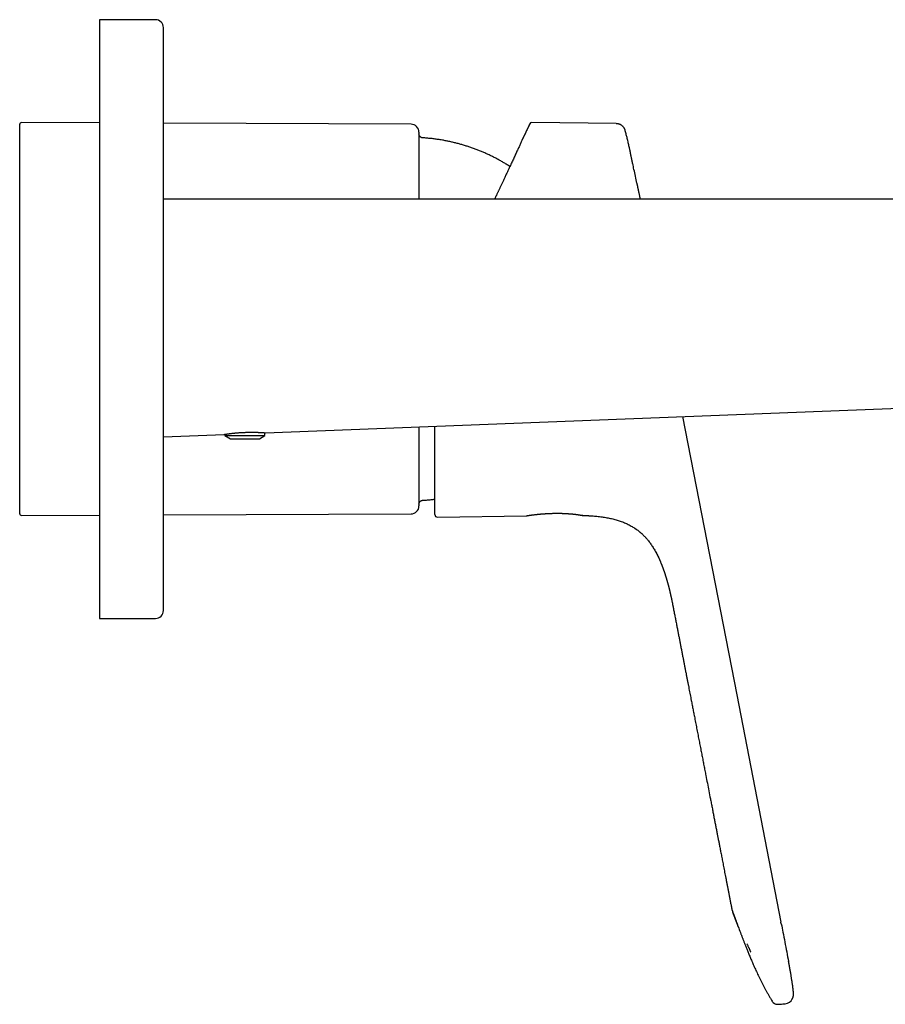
# Model space of a CAD drawing. Header units: millimetres. Extents: x 8 to 818, y 12 to 469.
# Tile 41 of 42: x 601 to 709, y 345 to 469. Entities that reach past the tile are written whole.
import ezdxf

# ---------------------------------------------------------------- set-up
doc = ezdxf.new("R2010")
doc.units = ezdxf.units.MM

msp = doc.modelspace()

# ---------------------------------------------------------------- linework, layer by layer
at = {"color": 7, "linetype": 'Continuous', "lineweight": 30}
for p, q in [((618.07, 468.64), (611.07, 468.64)), ((611.07, 468.64), (611.07, 462.53)), ((611.07, 462.53), (611.07, 393.64)), ((601.07, 406.74), (601.07, 455.54)), ((611.07, 455.7), (601.27, 455.74)), ((650.08, 455.54), (619.07, 455.66)), ((664.94, 455.59), (663.97, 453.51)), ((675.77, 455.62), (665.22, 455.77)), ((651.07, 454.54), (651.07, 446.19)), ((676.91, 454.73), (676.91, 454.73)), ((619.07, 446.19), (790.31, 446.19)), ((631.87, 416.89), (783.58, 422.8)), ((684.09, 418.93), (690.87, 384.06)), ((631.77, 416.54), (631.77, 416.9)), ((631.87, 416.89), (631.87, 416.89)), ((651.07, 417.64), (651.07, 407.73)), ((653.07, 406.64), (653.07, 417.72)), ((619.07, 416.39), (626.67, 416.69)), ((626.77, 416.71), (626.77, 416.54)), ((626.77, 416.54), (627.46, 416.14)), ((626.77, 416.54), (631.58, 416.54)), ((627.46, 416.14), (631.08, 416.14)), ((631.08, 416.14), (631.77, 416.54)), ((631.58, 416.54), (631.77, 416.54)), ((601.27, 406.54), (611.07, 406.58)), ((619.07, 406.61), (650.08, 406.73)), ((653.38, 406.34), (664.53, 406.5)), ((671.57, 406.54), (671.6, 406.54)), ((682.88, 395.16), (682.88, 395.14)), ((682.88, 395.16), (682.88, 395.16)), ((611.07, 393.64), (618.07, 393.64)), ((684.81, 385.23), (684.85, 385.03)), ((685.03, 384.09), (685.06, 383.91)), ((690.87, 384.06), (696.4, 355.58)), ((690.22, 357.38), (690.26, 357.17)), ((690.26, 357.17), (690.26, 357.17)), ((690.3, 357.03), (690.3, 357.03)), ((690.3, 357.03), (690.3, 357.03)), ((696.44, 355.38), (696.4, 355.59)), ((695.29, 345.69), (695.28, 345.71)), ((695.29, 345.69), (695.29, 345.69)), ((695.3, 345.67), (695.31, 345.66))]:
    msp.add_line(p, q, dxfattribs=at)
at = {"color": 7, "linetype": 'Continuous', "lineweight": 30, "flags": 128}
for points in [[(668.76, 406.81), (668.76, 406.81), (668.75, 406.81)], [(671.61, 406.54), (671.58, 406.54), (671.56, 406.55)]]:
    msp.add_lwpolyline(points, dxfattribs=at)
at = {"color": 7, "linetype": 'Continuous', "lineweight": 30}
for centre, radius, start, end in [((618.07, 467.64), 1, 0, 90), ((601.27, 455.54), 0.2, 89.7708, 180), ((650.07, 454.54), 1, 0, 89.7708), ((665.21, 455.47), 0.3, 89.1939, 152.7019), ((650.07, 407.73), 1, 270.2292, 360), ((601.27, 406.74), 0.2, 180, 270.2292), ((653.37, 406.64), 0.3, 180, 270.8061), ((664.52, 406.8), 0.3, 274.8047, 285.4258), ((618.07, 394.64), 1, 270, 0), ((695.98, 346.1), 0.8, 213.4884, 269.5904), ((695.43, 356.63), 11.35, 274.5308, 277.6384), ((696.78, 346.57), 1.2, 277.6335, 330.5309), ((696, 349.4), 4.1, 269.5904, 274.5274)]:
    msp.add_arc(centre, radius, start, end, dxfattribs=at)
for points, knots in [([(619.07, 467.52), (619.07, 467.54), (619.07, 467.57), (619.07, 467.6), (619.07, 467.62), (619.07, 467.64), (619.07, 467.64), (619.07, 467.64)], [0, 0, 0, 0, 0.20872, 0.417187, 0.625456, 0.833582, 1, 1, 1, 1]), ([(619.07, 394.64), (619.07, 394.64), (619.07, 394.64), (619.07, 394.64), (619.07, 394.66), (619.07, 394.69), (619.07, 394.72), (619.07, 394.76), (619.07, 394.79), (619.07, 394.81), (619.07, 394.83), (619.07, 394.86), (619.07, 394.88), (619.07, 394.91), (619.07, 394.95), (619.07, 395.01), (619.07, 395.1), (619.07, 395.19), (619.07, 395.3), (619.07, 395.42), (619.07, 395.53), (619.07, 395.66), (619.07, 395.78), (619.07, 395.88), (619.07, 395.96), (619.07, 396), (619.07, 396.05), (619.07, 396.1), (619.07, 396.15), (619.07, 396.2), (619.07, 396.29), (619.07, 396.42), (619.07, 396.61), (619.07, 396.81), (619.07, 397.01), (619.07, 397.23), (619.07, 397.45), (619.07, 397.68), (619.07, 397.93), (619.07, 398.18), (619.07, 398.4), (619.07, 398.58), (619.07, 398.71), (619.07, 398.84), (619.07, 398.97), (619.07, 399.16), (619.07, 399.4), (619.07, 399.71), (619.07, 400.02), (619.07, 400.34), (619.07, 400.66), (619.07, 401), (619.07, 401.33), (619.07, 401.66), (619.07, 401.99), (619.07, 402.33), (619.07, 402.67), (619.07, 403.02), (619.07, 403.39), (619.07, 403.77), (619.07, 404.18), (619.07, 404.59), (619.07, 405), (619.07, 405.43), (619.07, 405.86), (619.07, 406.3), (619.07, 406.75), (619.07, 407.21), (619.07, 407.6), (619.07, 407.91), (619.07, 408.14), (619.07, 408.36), (619.07, 408.59), (619.07, 408.9), (619.07, 409.29), (619.07, 409.77), (619.07, 410.25), (619.07, 410.74), (619.07, 411.23), (619.07, 411.72), (619.07, 412.23), (619.07, 412.75), (619.07, 413.27), (619.07, 413.68), (619.07, 413.98), (619.07, 414.16), (619.07, 414.34), (619.07, 414.53), (619.07, 414.71), (619.07, 414.89), (619.07, 415.2), (619.07, 415.65), (619.07, 416.22), (619.07, 416.81), (619.07, 417.39), (619.07, 417.98), (619.07, 418.57), (619.07, 419.11), (619.07, 419.58), (619.07, 420), (619.07, 420.41), (619.07, 420.83), (619.07, 421.25), (619.07, 421.66), (619.07, 422.07), (619.07, 422.55), (619.07, 423.11), (619.07, 423.76), (619.07, 424.4), (619.07, 425.05), (619.07, 425.69), (619.07, 426.34), (619.07, 426.98), (619.07, 427.62), (619.07, 428.25), (619.07, 428.86), (619.07, 429.46), (619.07, 430.06), (619.07, 430.66), (619.07, 431.26), (619.07, 431.85), (619.07, 432.46), (619.07, 433.06), (619.07, 433.68), (619.07, 434.16), (619.07, 434.5), (619.07, 434.7), (619.07, 434.91), (619.07, 435.13), (619.07, 435.35), (619.07, 435.56), (619.07, 435.9), (619.07, 436.36), (619.07, 436.93), (619.07, 437.51), (619.07, 438.08), (619.07, 438.65), (619.07, 439.19), (619.07, 439.71), (619.07, 440.21), (619.07, 440.59), (619.07, 440.87), (619.07, 441.03), (619.07, 441.2), (619.07, 441.37), (619.07, 441.53), (619.07, 441.7), (619.07, 442), (619.07, 442.43), (619.07, 442.99), (619.07, 443.54), (619.07, 444.1), (619.07, 444.65), (619.07, 445.19), (619.07, 445.74), (619.07, 446.29), (619.07, 446.83), (619.07, 447.28), (619.07, 447.63), (619.07, 447.89), (619.07, 448.14), (619.07, 448.39), (619.07, 448.74), (619.07, 449.17), (619.07, 449.7), (619.07, 450.21), (619.07, 450.72), (619.07, 451.23), (619.07, 451.73), (619.07, 452.21), (619.07, 452.67), (619.07, 453.11), (619.07, 453.55), (619.07, 453.99), (619.07, 454.41), (619.07, 454.85), (619.07, 455.29), (619.07, 455.74), (619.07, 456.19), (619.07, 456.62), (619.07, 457.05), (619.07, 457.47), (619.07, 457.88), (619.07, 458.3), (619.07, 458.71), (619.07, 459.04), (619.07, 459.29), (619.07, 459.48), (619.07, 459.66), (619.07, 459.84), (619.07, 460.08), (619.07, 460.38), (619.07, 460.73), (619.07, 461.07), (619.07, 461.41), (619.07, 461.73), (619.07, 462.05), (619.07, 462.36), (619.07, 462.67), (619.07, 462.97), (619.07, 463.2), (619.07, 463.35), (619.07, 463.45), (619.07, 463.54), (619.07, 463.64), (619.07, 463.73), (619.07, 463.82), (619.07, 463.98), (619.07, 464.19), (619.07, 464.45), (619.07, 464.71), (619.07, 464.95), (619.07, 465.19), (619.07, 465.41), (619.07, 465.6), (619.07, 465.76), (619.07, 465.9), (619.07, 466.03), (619.07, 466.15), (619.07, 466.27), (619.07, 466.39), (619.07, 466.49), (619.07, 466.61), (619.07, 466.75), (619.07, 466.88), (619.07, 467.01), (619.07, 467.13), (619.07, 467.23), (619.07, 467.32), (619.07, 467.4), (619.07, 467.47), (619.07, 467.51), (619.07, 467.52)], [0, 0, 0, 0, 0.00107, 0.006415, 0.011761, 0.017252, 0.022747, 0.028247, 0.0301, 0.031955, 0.03381, 0.035763, 0.037729, 0.039695, 0.041659, 0.046863, 0.052063, 0.057259, 0.062453, 0.067646, 0.072841, 0.077413, 0.081988, 0.086566, 0.088108, 0.089651, 0.091195, 0.092739, 0.094284, 0.095829, 0.097375, 0.102667, 0.10795, 0.113229, 0.118502, 0.123773, 0.129042, 0.134311, 0.139722, 0.145135, 0.150553, 0.153109, 0.155666, 0.158225, 0.160786, 0.163349, 0.168753, 0.17415, 0.17954, 0.184926, 0.190309, 0.19569, 0.201071, 0.206004, 0.21094, 0.215879, 0.220822, 0.225771, 0.230727, 0.236131, 0.241528, 0.246919, 0.252304, 0.257687, 0.263068, 0.268449, 0.273975, 0.279503, 0.285036, 0.287646, 0.290258, 0.292872, 0.295487, 0.298105, 0.303396, 0.30868, 0.313958, 0.319232, 0.324503, 0.329772, 0.335041, 0.340452, 0.345865, 0.351283, 0.353108, 0.354934, 0.356761, 0.358589, 0.360418, 0.362248, 0.364078, 0.369765, 0.375444, 0.381118, 0.386787, 0.392453, 0.398119, 0.403785, 0.407683, 0.411581, 0.415483, 0.419387, 0.423294, 0.427206, 0.430906, 0.434591, 0.440481, 0.446366, 0.452247, 0.458127, 0.464008, 0.469786, 0.475568, 0.481355, 0.487151, 0.492514, 0.497871, 0.503223, 0.508571, 0.513917, 0.519263, 0.524609, 0.5301, 0.535595, 0.541095, 0.542949, 0.544803, 0.546659, 0.548612, 0.550578, 0.552543, 0.554508, 0.559712, 0.564911, 0.570108, 0.575302, 0.580495, 0.585689, 0.590262, 0.594837, 0.599415, 0.600957, 0.6025, 0.604044, 0.605588, 0.607133, 0.608678, 0.610224, 0.615515, 0.620799, 0.626078, 0.631351, 0.636622, 0.641891, 0.64716, 0.652571, 0.657984, 0.663402, 0.665958, 0.668515, 0.671074, 0.673635, 0.676198, 0.681602, 0.686999, 0.692389, 0.697775, 0.703158, 0.708539, 0.71392, 0.718853, 0.723789, 0.728728, 0.733671, 0.73862, 0.743576, 0.74898, 0.754377, 0.759767, 0.765153, 0.770536, 0.775917, 0.781298, 0.786823, 0.792352, 0.797885, 0.800495, 0.803107, 0.805721, 0.808336, 0.810954, 0.816245, 0.821529, 0.826807, 0.832081, 0.837352, 0.842621, 0.84789, 0.8533, 0.858714, 0.864132, 0.865957, 0.867783, 0.86961, 0.871438, 0.873267, 0.875096, 0.876927, 0.882614, 0.888293, 0.893967, 0.899636, 0.905302, 0.910968, 0.916634, 0.920531, 0.92443, 0.928332, 0.932236, 0.936143, 0.940055, 0.943755, 0.94744, 0.953331, 0.959216, 0.965097, 0.970978, 0.976858, 0.982636, 0.988417, 0.994205, 1, 1, 1, 1]), ([(664.95, 455.6), (664.95, 455.6), (664.95, 455.6), (664.94, 455.59), (664.93, 455.57), (664.92, 455.55), (664.91, 455.52), (664.89, 455.49), (664.88, 455.45), (664.86, 455.41), (664.84, 455.37), (664.82, 455.32), (664.79, 455.28), (664.77, 455.22), (664.74, 455.17), (664.71, 455.1), (664.68, 455.03), (664.65, 454.96), (664.61, 454.89), (664.58, 454.81), (664.54, 454.74), (664.51, 454.66), (664.47, 454.59), (664.44, 454.51), (664.4, 454.43), (664.36, 454.35), (664.33, 454.27), (664.29, 454.19), (664.25, 454.12), (664.21, 454.03), (664.16, 453.93), (664.11, 453.81), (664.04, 453.67), (663.97, 453.5), (663.88, 453.32), (663.79, 453.12), (663.7, 452.92), (663.6, 452.71), (663.5, 452.5), (663.4, 452.28), (663.29, 452.05), (663.18, 451.81), (663.06, 451.56), (662.95, 451.31), (662.83, 451.06), (662.71, 450.8), (662.58, 450.52), (662.46, 450.28), (662.36, 450.06), (662.28, 449.87), (662.19, 449.69), (662.1, 449.49), (662.01, 449.3), (661.91, 449.09), (661.82, 448.89), (661.73, 448.7), (661.64, 448.51), (661.56, 448.33), (661.48, 448.16), (661.4, 447.99), (661.32, 447.83), (661.25, 447.67), (661.18, 447.52), (661.11, 447.36), (661.04, 447.21), (660.97, 447.07), (660.9, 446.93), (660.84, 446.8), (660.79, 446.68), (660.74, 446.57), (660.69, 446.48), (660.65, 446.39), (660.61, 446.29), (660.58, 446.23), (660.56, 446.19), (660.56, 446.19)], [0, 0, 0, 0, 0.018289, 0.036222, 0.053799, 0.071018, 0.087878, 0.104379, 0.12052, 0.135, 0.149179, 0.163056, 0.176632, 0.189906, 0.202879, 0.218049, 0.232786, 0.247089, 0.260958, 0.274393, 0.287166, 0.29952, 0.311456, 0.322974, 0.334942, 0.346422, 0.357413, 0.367917, 0.377933, 0.387461, 0.401867, 0.416377, 0.431018, 0.450834, 0.470886, 0.491175, 0.511701, 0.531425, 0.551364, 0.571516, 0.591882, 0.612462, 0.633301, 0.653217, 0.673394, 0.693831, 0.714528, 0.735487, 0.748719, 0.762053, 0.775489, 0.789028, 0.802669, 0.816412, 0.830257, 0.843915, 0.855784, 0.867277, 0.878395, 0.889138, 0.899505, 0.909497, 0.919114, 0.928882, 0.93823, 0.947156, 0.955662, 0.963748, 0.971412, 0.977139, 0.982607, 0.988053, 0.993665, 0.999442, 1, 1, 1, 1]), ([(664.95, 455.6), (664.95, 455.6), (664.95, 455.6), (664.94, 455.6), (664.94, 455.59), (664.94, 455.59)], [0, 0, 0, 0, 0.391203, 0.771958, 1, 1, 1, 1]), ([(676.91, 454.73), (676.9, 454.76), (676.88, 454.82), (676.84, 454.92), (676.8, 455), (676.75, 455.08), (676.71, 455.14), (676.67, 455.19), (676.63, 455.24), (676.59, 455.27), (676.56, 455.3), (676.53, 455.33), (676.49, 455.36), (676.45, 455.39), (676.39, 455.43), (676.33, 455.47), (676.25, 455.51), (676.17, 455.54), (676.09, 455.57), (676, 455.59), (675.91, 455.61), (675.83, 455.61), (675.79, 455.61), (675.77, 455.61)], [0, 0, 0, 0, 0.0639124, 0.1296382, 0.1915369, 0.2491214, 0.3019925, 0.3422242, 0.3788224, 0.4116802, 0.4407188, 0.4660404, 0.4928389, 0.530288, 0.5734835, 0.6223532, 0.6767627, 0.7364976, 0.7901297, 0.8470128, 0.9068572, 0.969319, 1, 1, 1, 1]), ([(651.54, 453.84), (651.52, 453.84), (651.47, 453.84), (651.4, 453.86), (651.34, 453.89), (651.28, 453.93), (651.23, 453.97), (651.18, 454.02), (651.14, 454.08), (651.11, 454.14), (651.09, 454.2), (651.08, 454.26), (651.07, 454.31), (651.07, 454.33)], [0, 0, 0, 0, 0.093433, 0.186923, 0.280324, 0.373583, 0.466728, 0.559838, 0.647688, 0.735651, 0.82374, 0.911899, 1, 1, 1, 1]), ([(677.3, 453.12), (677.29, 453.16), (677.25, 453.36), (677.16, 453.74), (677.04, 454.23), (676.95, 454.57), (676.91, 454.73)], [0, 0, 0, 0, 0.0680605, 0.3787223, 0.6893543, 1, 1, 1, 1]), ([(662.45, 450.25), (662.44, 450.26), (662.29, 450.36), (662.01, 450.53), (661.61, 450.77), (661.21, 451), (660.8, 451.22), (660.39, 451.44), (659.97, 451.64), (659.54, 451.84), (659.1, 452.04), (658.67, 452.22), (658.23, 452.39), (657.78, 452.55), (657.33, 452.71), (656.88, 452.85), (656.43, 452.99), (655.97, 453.12), (655.51, 453.23), (655.05, 453.34), (654.59, 453.44), (654.11, 453.53), (653.61, 453.61), (653.1, 453.69), (652.58, 453.75), (652.06, 453.8), (651.71, 453.83), (651.54, 453.84)], [0, 0, 0, 0, 0.004231, 0.044925, 0.084891, 0.124857, 0.164823, 0.204788, 0.245567, 0.286347, 0.327126, 0.367904, 0.408683, 0.449461, 0.490239, 0.531018, 0.571797, 0.612576, 0.653356, 0.694136, 0.734917, 0.775699, 0.820559, 0.86542, 0.910281, 0.955141, 1, 1, 1, 1]), ([(677.84, 450.62), (677.83, 450.62), (677.83, 450.64), (677.83, 450.67), (677.82, 450.7), (677.81, 450.73), (677.8, 450.77), (677.79, 450.82), (677.78, 450.88), (677.77, 450.93), (677.76, 450.97), (677.75, 451.01), (677.75, 451.04), (677.74, 451.08), (677.73, 451.12), (677.72, 451.17), (677.71, 451.23), (677.69, 451.3), (677.67, 451.39), (677.65, 451.51), (677.62, 451.64), (677.59, 451.77), (677.56, 451.94), (677.52, 452.12), (677.48, 452.32), (677.44, 452.51), (677.4, 452.66), (677.38, 452.77), (677.36, 452.85), (677.35, 452.92), (677.34, 452.97), (677.33, 453.02), (677.32, 453.04), (677.32, 453.05), (677.31, 453.07), (677.31, 453.08), (677.31, 453.1), (677.3, 453.11), (677.3, 453.12), (677.3, 453.12)], [0, 0, 0, 0, 0.014643, 0.030739, 0.0427, 0.055847, 0.069699, 0.095259, 0.117811, 0.13741, 0.153258, 0.166785, 0.17923, 0.192579, 0.206891, 0.222167, 0.248123, 0.276471, 0.307214, 0.352149, 0.401399, 0.454542, 0.507407, 0.58497, 0.659474, 0.730917, 0.799296, 0.83161, 0.86038, 0.885486, 0.906928, 0.924709, 0.93235, 0.936308, 0.94063, 0.950914, 0.964014, 0.980311, 1, 1, 1, 1]), ([(677.32, 453.03), (677.32, 453.04), (677.32, 453.05), (677.32, 453.06), (677.31, 453.07), (677.31, 453.08), (677.31, 453.1), (677.3, 453.11), (677.3, 453.12), (677.3, 453.12)], [0, 0, 0, 0, 0.068146, 0.122666, 0.182097, 0.323491, 0.503814, 0.728401, 1, 1, 1, 1]), ([(677.84, 450.62), (677.83, 450.62), (677.83, 450.64), (677.83, 450.67), (677.82, 450.7), (677.81, 450.73), (677.81, 450.75), (677.81, 450.76)], [0, 0, 0, 0, 0.211208, 0.44287, 0.61442, 0.80241, 1, 1, 1, 1]), ([(678.38, 448.11), (678.38, 448.13), (678.31, 448.43), (678.18, 449.02), (678, 449.83), (677.89, 450.37), (677.84, 450.62)], [0, 0, 0, 0, 0.0225352, 0.3620657, 0.7015799, 1, 1, 1, 1]), ([(678.65, 446.86), (678.65, 446.89), (678.64, 446.93), (678.62, 446.99), (678.61, 447.06), (678.6, 447.12), (678.58, 447.19), (678.57, 447.26), (678.55, 447.33), (678.53, 447.41), (678.52, 447.5), (678.5, 447.59), (678.47, 447.69), (678.46, 447.78), (678.44, 447.85), (678.43, 447.9), (678.42, 447.95), (678.41, 448), (678.39, 448.06), (678.39, 448.1), (678.38, 448.12)], [0, 0, 0, 0, 0.057264, 0.109276, 0.156802, 0.205954, 0.258873, 0.314512, 0.373777, 0.436666, 0.502944, 0.584404, 0.6596, 0.728535, 0.791211, 0.827431, 0.864707, 0.905743, 0.950775, 1, 1, 1, 1]), ([(678.79, 446.19), (678.77, 446.28), (678.73, 446.5), (678.68, 446.73), (678.65, 446.86)], [0, 0, 0, 0, 0.406306, 1, 1, 1, 1]), ([(626.67, 416.69), (626.67, 416.69), (626.67, 416.69), (626.69, 416.69), (626.71, 416.7), (626.73, 416.7), (626.77, 416.71), (626.82, 416.71), (626.88, 416.72), (626.95, 416.73), (627.03, 416.74), (627.13, 416.76), (627.23, 416.77), (627.34, 416.79), (627.46, 416.8), (627.59, 416.82), (627.73, 416.83), (627.87, 416.85), (628, 416.86), (628.13, 416.87), (628.27, 416.89), (628.4, 416.9), (628.54, 416.91), (628.69, 416.92), (628.83, 416.93), (628.93, 416.93), (628.98, 416.94)], [0, 0, 0, 0, 0.038071, 0.076263, 0.114516, 0.15277, 0.190962, 0.229034, 0.27472, 0.320559, 0.366452, 0.412294, 0.457982, 0.503973, 0.55012, 0.596319, 0.642466, 0.688458, 0.727101, 0.765866, 0.804693, 0.84352, 0.882284, 0.920925, 0.960463, 1, 1, 1, 1]), ([(628.98, 416.94), (629.03, 416.94), (629.14, 416.94), (629.3, 416.95), (629.46, 416.95), (629.63, 416.96), (629.79, 416.96), (629.95, 416.96), (630.1, 416.96), (630.25, 416.96), (630.4, 416.96), (630.55, 416.96), (630.69, 416.95), (630.81, 416.95), (630.92, 416.95), (631.01, 416.94), (631.09, 416.94), (631.15, 416.94), (631.18, 416.94)], [0, 0, 0, 0, 0.066417, 0.132885, 0.199301, 0.267651, 0.336056, 0.404404, 0.470681, 0.53701, 0.603286, 0.671614, 0.740003, 0.808329, 0.856069, 0.903809, 0.951905, 1, 1, 1, 1]), ([(631.18, 416.94), (631.21, 416.94), (631.28, 416.93), (631.38, 416.93), (631.47, 416.92), (631.55, 416.92), (631.62, 416.91), (631.68, 416.91), (631.73, 416.9), (631.77, 416.9), (631.81, 416.9), (631.84, 416.9), (631.85, 416.89), (631.86, 416.89), (631.87, 416.89), (631.87, 416.89), (631.87, 416.89)], [0, 0, 0, 0, 0.082312, 0.164625, 0.248218, 0.331811, 0.405727, 0.479699, 0.553615, 0.629676, 0.705798, 0.781858, 0.83621, 0.890563, 0.945282, 1, 1, 1, 1]), ([(651.07, 407.95), (651.07, 407.97), (651.08, 408.02), (651.09, 408.08), (651.12, 408.15), (651.15, 408.21), (651.19, 408.27), (651.24, 408.31), (651.29, 408.36), (651.35, 408.39), (651.41, 408.41), (651.48, 408.43), (651.52, 408.43), (651.54, 408.44)], [0, 0, 0, 0, 0.093436, 0.186927, 0.280327, 0.373584, 0.466728, 0.559838, 0.647689, 0.735654, 0.823743, 0.911901, 1, 1, 1, 1]), ([(651.54, 408.44), (651.7, 408.45), (652.01, 408.47), (652.48, 408.51), (652.84, 408.55), (653.03, 408.58), (653.07, 408.59)], [0, 0, 0, 0, 0.307015, 0.614037, 0.921062, 1, 1, 1, 1]), ([(664.55, 406.5), (664.55, 406.5), (664.55, 406.5), (664.56, 406.5), (664.57, 406.5), (664.59, 406.5), (664.6, 406.51), (664.62, 406.51), (664.63, 406.51), (664.65, 406.51), (664.66, 406.52), (664.68, 406.52), (664.69, 406.52), (664.71, 406.52), (664.72, 406.53), (664.74, 406.53), (664.76, 406.53), (664.78, 406.53), (664.8, 406.54), (664.82, 406.54), (664.85, 406.55), (664.89, 406.55), (664.94, 406.56), (664.99, 406.56), (665.04, 406.57), (665.11, 406.58), (665.17, 406.59), (665.24, 406.6), (665.33, 406.61), (665.42, 406.62), (665.51, 406.63), (665.61, 406.65), (665.7, 406.66), (665.8, 406.67), (665.91, 406.68), (666.01, 406.69), (666.11, 406.7), (666.2, 406.71), (666.26, 406.71), (666.29, 406.72), (666.32, 406.72), (666.35, 406.72), (666.37, 406.72), (666.38, 406.72), (666.4, 406.73), (666.44, 406.73), (666.47, 406.73), (666.51, 406.73), (666.56, 406.74), (666.61, 406.74), (666.67, 406.75), (666.74, 406.75), (666.82, 406.76), (666.9, 406.76), (667, 406.77), (667.1, 406.77), (667.21, 406.78), (667.33, 406.79), (667.46, 406.79), (667.6, 406.8), (667.75, 406.8), (667.89, 406.81), (668.04, 406.81), (668.18, 406.81), (668.32, 406.81), (668.48, 406.81), (668.62, 406.81), (668.71, 406.81), (668.75, 406.81)], [0, 0, 0, 0, 0.019845, 0.038419, 0.05572, 0.07175, 0.086511, 0.100004, 0.112233, 0.124227, 0.134699, 0.144064, 0.152934, 0.161316, 0.1713, 0.180491, 0.188939, 0.197919, 0.207988, 0.219146, 0.231393, 0.246632, 0.263275, 0.281322, 0.300704, 0.320086, 0.33895, 0.357295, 0.382108, 0.405908, 0.428695, 0.45047, 0.471235, 0.493392, 0.514946, 0.535988, 0.556518, 0.576536, 0.583748, 0.59058, 0.596295, 0.600863, 0.604283, 0.606593, 0.610652, 0.61634, 0.623659, 0.630479, 0.638555, 0.64794, 0.658633, 0.670631, 0.683934, 0.698539, 0.714443, 0.731645, 0.750142, 0.769931, 0.79101, 0.813376, 0.83703, 0.861971, 0.883739, 0.906402, 0.929959, 0.954403, 0.979727, 1, 1, 1, 1]), ([(668.76, 406.81), (668.8, 406.81), (668.88, 406.81), (669.01, 406.8), (669.13, 406.8), (669.25, 406.79), (669.35, 406.79), (669.45, 406.79), (669.53, 406.78), (669.61, 406.78), (669.67, 406.77), (669.73, 406.77), (669.78, 406.76), (669.83, 406.76), (669.87, 406.76), (669.9, 406.76), (669.92, 406.75), (669.94, 406.75), (669.95, 406.75), (669.96, 406.75), (669.98, 406.75), (670, 406.75), (670.02, 406.75), (670.07, 406.74), (670.13, 406.74), (670.21, 406.73), (670.29, 406.72), (670.38, 406.71), (670.46, 406.7), (670.54, 406.69), (670.61, 406.68), (670.68, 406.68), (670.74, 406.67), (670.79, 406.66), (670.83, 406.66), (670.87, 406.65), (670.92, 406.65), (670.97, 406.64), (671.01, 406.63), (671.05, 406.63), (671.09, 406.62), (671.13, 406.61), (671.17, 406.61), (671.21, 406.6), (671.24, 406.6), (671.27, 406.59), (671.29, 406.59), (671.3, 406.59), (671.31, 406.59), (671.32, 406.59), (671.33, 406.58), (671.34, 406.58), (671.36, 406.58), (671.38, 406.58), (671.4, 406.57), (671.42, 406.57), (671.44, 406.57), (671.47, 406.56), (671.49, 406.56), (671.51, 406.55), (671.53, 406.55), (671.55, 406.55), (671.56, 406.55), (671.56, 406.55)], [0, 0, 0, 0, 0.025897, 0.056251, 0.084734, 0.111342, 0.136068, 0.158911, 0.178721, 0.196856, 0.213313, 0.228093, 0.241193, 0.25205, 0.261399, 0.26924, 0.275572, 0.280394, 0.283705, 0.286209, 0.289779, 0.294807, 0.301291, 0.309233, 0.329999, 0.351975, 0.375108, 0.399399, 0.424846, 0.449553, 0.47281, 0.494614, 0.514965, 0.531091, 0.546199, 0.561808, 0.57876, 0.597056, 0.616697, 0.633072, 0.650279, 0.668316, 0.687064, 0.704527, 0.719996, 0.735154, 0.747737, 0.757742, 0.762508, 0.766438, 0.771628, 0.778944, 0.788387, 0.799959, 0.813659, 0.829489, 0.84745, 0.867543, 0.889769, 0.914127, 0.940618, 0.969243, 1, 1, 1, 1]), ([(671.57, 406.54), (671.57, 406.54), (671.58, 406.54), (671.58, 406.54), (671.58, 406.54)], [0, 0, 0, 0, 0.505005, 1, 1, 1, 1]), ([(671.61, 406.54), (671.63, 406.54), (671.7, 406.54), (671.82, 406.53), (671.94, 406.53), (672.06, 406.52), (672.18, 406.52), (672.29, 406.51), (672.39, 406.5), (672.49, 406.5), (672.57, 406.49), (672.66, 406.49), (672.71, 406.48), (672.73, 406.48)], [0, 0, 0, 0, 0.065819, 0.186185, 0.299446, 0.405787, 0.505388, 0.598419, 0.693364, 0.780778, 0.860874, 0.933872, 1, 1, 1, 1]), ([(671.61, 406.54), (671.73, 406.54), (671.98, 406.53), (672.33, 406.51), (672.57, 406.49), (672.69, 406.48)], [0, 0, 0, 0, 0.342232, 0.676355, 1, 1, 1, 1]), ([(672.69, 406.48), (672.81, 406.48), (673.03, 406.46), (673.36, 406.43), (673.68, 406.39), (674, 406.35), (674.3, 406.31), (674.6, 406.26), (674.9, 406.2), (675.19, 406.14), (675.47, 406.07), (675.75, 406), (676.02, 405.92), (676.28, 405.83), (676.54, 405.74), (676.79, 405.63), (677.04, 405.53), (677.28, 405.41), (677.52, 405.28), (677.75, 405.15), (677.9, 405.06), (677.97, 405.02)], [0, 0, 0, 0, 0.061386, 0.12189, 0.179994, 0.236847, 0.29251, 0.347046, 0.401602, 0.455128, 0.507703, 0.559409, 0.610336, 0.660576, 0.710226, 0.759387, 0.808162, 0.856659, 0.904986, 0.953255, 1, 1, 1, 1]), ([(677.97, 405.02), (677.99, 405.01), (678, 405), (678.03, 404.98), (678.06, 404.96), (678.08, 404.95), (678.1, 404.93), (678.12, 404.92), (678.14, 404.91), (678.16, 404.89), (678.19, 404.88), (678.21, 404.86), (678.23, 404.84), (678.28, 404.81), (678.36, 404.75), (678.46, 404.68), (678.55, 404.61), (678.62, 404.55), (678.67, 404.51), (678.73, 404.46), (678.79, 404.41), (678.86, 404.35), (678.93, 404.29), (679.01, 404.22), (679.1, 404.13), (679.19, 404.04), (679.29, 403.94), (679.39, 403.84), (679.46, 403.76), (679.5, 403.72)], [0, 0, 0, 0, 0.02528, 0.047645, 0.067206, 0.080137, 0.091684, 0.106057, 0.118608, 0.131218, 0.14437, 0.158067, 0.172308, 0.187097, 0.24596, 0.308154, 0.373582, 0.406161, 0.439866, 0.476548, 0.516527, 0.559866, 0.606631, 0.656894, 0.716317, 0.780191, 0.848652, 0.92186, 1, 1, 1, 1]), ([(679.49, 403.73), (679.5, 403.72), (679.56, 403.65), (679.67, 403.52), (679.82, 403.34), (679.97, 403.15), (680.11, 402.95), (680.25, 402.74), (680.39, 402.52), (680.53, 402.3), (680.66, 402.07), (680.8, 401.82), (680.93, 401.56), (681.01, 401.39), (681.05, 401.3)], [0, 0, 0, 0, 0.014973, 0.095327, 0.177228, 0.260822, 0.346256, 0.432093, 0.519981, 0.610054, 0.702446, 0.799252, 0.89875, 1, 1, 1, 1]), ([(680.81, 401.79), (680.82, 401.78), (680.83, 401.75), (680.85, 401.72), (680.87, 401.68), (680.88, 401.65), (680.9, 401.62), (680.92, 401.57), (680.95, 401.52), (680.97, 401.47), (681, 401.42), (681.02, 401.37), (681.05, 401.31), (681.09, 401.23), (681.13, 401.14), (681.17, 401.06), (681.2, 400.97), (681.24, 400.89), (681.28, 400.8), (681.32, 400.71), (681.35, 400.62), (681.39, 400.53), (681.42, 400.45), (681.46, 400.37), (681.48, 400.3), (681.51, 400.23), (681.53, 400.18), (681.54, 400.15), (681.55, 400.12), (681.56, 400.1), (681.57, 400.08), (681.58, 400.05), (681.59, 400.03), (681.6, 400), (681.61, 399.95), (681.63, 399.9), (681.65, 399.85), (681.67, 399.79), (681.69, 399.73), (681.71, 399.68), (681.73, 399.63), (681.74, 399.59), (681.76, 399.55), (681.76, 399.53), (681.77, 399.51), (681.78, 399.48), (681.79, 399.46), (681.8, 399.43), (681.81, 399.4), (681.82, 399.35), (681.84, 399.3), (681.86, 399.24), (681.88, 399.19), (681.89, 399.15), (681.9, 399.12), (681.91, 399.1), (681.91, 399.07), (681.92, 399.05), (681.93, 399.02), (681.94, 398.99), (681.95, 398.96), (681.96, 398.92), (681.98, 398.87), (681.99, 398.83), (682, 398.79), (682.01, 398.75), (682.03, 398.71), (682.04, 398.68), (682.05, 398.65), (682.05, 398.62), (682.06, 398.6), (682.07, 398.58), (682.07, 398.56), (682.08, 398.53), (682.09, 398.51), (682.09, 398.48), (682.1, 398.46), (682.11, 398.44), (682.11, 398.42), (682.12, 398.39), (682.13, 398.36), (682.14, 398.32), (682.15, 398.29), (682.16, 398.26), (682.16, 398.24), (682.17, 398.21), (682.18, 398.18), (682.19, 398.16), (682.19, 398.13), (682.2, 398.11), (682.21, 398.08), (682.21, 398.07), (682.22, 398.05), (682.22, 398.03), (682.23, 398.02), (682.23, 398), (682.23, 397.98), (682.24, 397.96), (682.25, 397.94), (682.25, 397.92), (682.26, 397.91), (682.26, 397.89), (682.26, 397.87), (682.27, 397.85), (682.28, 397.83), (682.28, 397.8), (682.29, 397.77), (682.3, 397.75), (682.3, 397.72), (682.31, 397.7), (682.32, 397.67), (682.32, 397.65), (682.33, 397.61), (682.34, 397.58), (682.35, 397.55), (682.36, 397.52), (682.36, 397.5), (682.37, 397.48), (682.37, 397.46), (682.38, 397.43), (682.38, 397.41), (682.39, 397.39), (682.4, 397.36), (682.4, 397.33), (682.41, 397.3), (682.42, 397.27), (682.43, 397.23), (682.44, 397.2), (682.45, 397.16), (682.45, 397.13), (682.46, 397.1), (682.47, 397.08), (682.47, 397.05), (682.48, 397.03), (682.48, 397.01), (682.49, 396.98), (682.5, 396.94), (682.51, 396.89), (682.53, 396.82), (682.55, 396.74), (682.56, 396.66), (682.58, 396.59), (682.59, 396.53), (682.6, 396.48), (682.61, 396.44), (682.62, 396.4), (682.63, 396.37), (682.63, 396.34), (682.64, 396.31), (682.65, 396.28), (682.66, 396.24), (682.67, 396.19), (682.68, 396.14), (682.69, 396.07), (682.71, 396), (682.73, 395.92), (682.74, 395.83), (682.76, 395.73), (682.79, 395.63), (682.81, 395.52), (682.83, 395.41), (682.85, 395.28), (682.87, 395.2), (682.88, 395.16)], [0, 0, 0, 0, 0.005848, 0.011275, 0.016365, 0.020028, 0.02361, 0.029655, 0.035753, 0.041853, 0.047953, 0.054053, 0.060154, 0.069828, 0.080167, 0.09129, 0.100346, 0.109884, 0.119914, 0.130448, 0.141393, 0.15186, 0.161631, 0.170515, 0.178697, 0.186164, 0.192904, 0.196132, 0.199099, 0.201797, 0.204224, 0.206391, 0.208933, 0.212955, 0.218051, 0.22423, 0.230873, 0.23717, 0.244882, 0.251981, 0.258464, 0.26291, 0.266791, 0.270102, 0.272918, 0.275185, 0.278148, 0.28181, 0.286131, 0.290472, 0.299438, 0.307408, 0.314387, 0.32031, 0.324254, 0.327557, 0.330892, 0.334451, 0.338244, 0.34248, 0.348158, 0.354575, 0.361467, 0.368693, 0.375369, 0.382236, 0.389224, 0.395546, 0.400997, 0.405673, 0.409633, 0.412936, 0.417041, 0.421991, 0.427468, 0.432582, 0.436307, 0.440137, 0.4446, 0.449702, 0.457391, 0.463864, 0.469942, 0.476059, 0.48211, 0.487143, 0.492116, 0.49771, 0.504267, 0.508881, 0.513623, 0.517835, 0.521484, 0.52457, 0.527752, 0.531117, 0.535035, 0.539507, 0.544028, 0.547972, 0.551337, 0.554396, 0.558262, 0.563057, 0.568734, 0.574311, 0.579403, 0.584245, 0.58956, 0.594907, 0.60061, 0.606798, 0.613156, 0.620543, 0.627113, 0.632866, 0.637803, 0.642307, 0.64675, 0.651213, 0.655697, 0.660426, 0.665515, 0.67148, 0.67813, 0.684921, 0.691822, 0.698834, 0.705955, 0.712799, 0.71839, 0.723262, 0.72761, 0.73196, 0.736344, 0.740771, 0.745334, 0.758711, 0.773145, 0.786497, 0.799659, 0.812321, 0.824368, 0.831492, 0.838175, 0.844401, 0.849918, 0.853039, 0.856688, 0.861126, 0.866366, 0.872416, 0.879725, 0.88796, 0.897127, 0.907233, 0.918286, 0.930294, 0.942496, 0.955561, 0.969495, 0.984305, 1, 1, 1, 1]), ([(682.88, 395.16), (682.88, 395.15), (682.92, 394.96), (682.99, 394.59), (683.1, 394.04), (683.2, 393.51), (683.3, 392.98), (683.4, 392.47), (683.5, 391.98), (683.59, 391.51), (683.68, 391.04), (683.77, 390.59), (683.86, 390.12), (683.95, 389.64), (684.04, 389.16), (684.14, 388.69), (684.23, 388.22), (684.32, 387.77), (684.4, 387.32), (684.49, 386.88), (684.57, 386.46), (684.65, 386.04), (684.73, 385.63), (684.81, 385.23), (684.88, 384.84), (684.96, 384.46), (685.03, 384.09), (685.1, 383.73), (685.16, 383.39), (685.23, 383.08), (685.28, 382.78), (685.34, 382.48), (685.4, 382.2), (685.45, 381.91), (685.51, 381.63), (685.59, 381.2), (685.7, 380.62), (685.84, 379.89), (685.98, 379.18), (686.12, 378.48), (686.25, 377.79), (686.38, 377.13), (686.51, 376.48), (686.63, 375.85), (686.75, 375.22), (686.87, 374.59), (687.02, 373.85), (687.18, 373), (687.37, 372.03), (687.53, 371.19), (687.67, 370.49), (687.78, 369.94), (687.89, 369.39), (687.99, 368.85), (688.09, 368.33), (688.19, 367.81), (688.29, 367.31), (688.37, 366.9), (688.43, 366.59), (688.47, 366.37), (688.51, 366.16), (688.56, 365.94), (688.6, 365.71), (688.65, 365.48), (688.69, 365.23), (688.74, 364.97), (688.8, 364.7), (688.85, 364.42), (688.91, 364.14), (688.96, 363.84), (689.02, 363.53), (689.08, 363.22), (689.15, 362.89), (689.21, 362.55), (689.28, 362.2), (689.35, 361.84), (689.42, 361.47), (689.5, 361.08), (689.58, 360.69), (689.65, 360.28), (689.73, 359.87), (689.82, 359.44), (689.9, 359), (689.99, 358.55), (690.08, 358.1), (690.17, 357.63), (690.23, 357.32), (690.26, 357.17)], [0, 0, 0, 0, 0.0005099, 0.015064, 0.02939, 0.0434882, 0.0573587, 0.0710017, 0.0836568, 0.09611, 0.1083613, 0.120411, 0.1322591, 0.1452446, 0.1579793, 0.1704636, 0.1826974, 0.1946811, 0.2064148, 0.2178986, 0.2291328, 0.2401174, 0.2508526, 0.2613387, 0.2715756, 0.2815637, 0.291303, 0.3007937, 0.3100359, 0.3181234, 0.3260107, 0.333698, 0.3412204, 0.3486906, 0.3561172, 0.3635002, 0.3828652, 0.4019239, 0.4206768, 0.4391242, 0.4572665, 0.475104, 0.4916504, 0.5081522, 0.5247138, 0.5413353, 0.5580165, 0.5833492, 0.6088182, 0.6344198, 0.6493633, 0.6640326, 0.6784281, 0.6925499, 0.7063984, 0.7199736, 0.7332759, 0.7463054, 0.7520668, 0.7577732, 0.7634247, 0.7691025, 0.7750455, 0.7812692, 0.7877736, 0.7945434, 0.8015924, 0.8089205, 0.8165276, 0.8244136, 0.8324301, 0.8407153, 0.8492692, 0.8580916, 0.8673707, 0.8769292, 0.8867667, 0.8968833, 0.9072788, 0.9179529, 0.9289055, 0.9401365, 0.9516457, 0.9634328, 0.9754978, 0.9878404, 1, 1, 1, 1]), ([(690.26, 357.17), (690.26, 357.16), (690.26, 357.15), (690.26, 357.14), (690.27, 357.13), (690.27, 357.11), (690.28, 357.1), (690.28, 357.09), (690.28, 357.08), (690.29, 357.06), (690.29, 357.05), (690.3, 357.04), (690.3, 357.03), (690.3, 357.03)], [0, 0, 0, 0, 0.030605, 0.075004, 0.127959, 0.189719, 0.260441, 0.340229, 0.448039, 0.569094, 0.703455, 0.851167, 1, 1, 1, 1]), ([(690.3, 357.03), (690.3, 357.03), (690.3, 357.02), (690.31, 357), (690.32, 356.98), (690.32, 356.96), (690.33, 356.95), (690.33, 356.95)], [0, 0, 0, 0, 0.10779, 0.31843, 0.537342, 0.764531, 1, 1, 1, 1]), ([(690.3, 357.03), (690.3, 357.03), (690.3, 357.03), (690.3, 357.02), (690.31, 357.02), (690.31, 357.01)], [0, 0, 0, 0, 0.279993, 0.560017, 1, 1, 1, 1]), ([(690.3, 357.02), (690.3, 357.02), (690.31, 357.02), (690.31, 357.01), (690.31, 357.01), (690.31, 357.01), (690.31, 357.01), (690.31, 357.01), (690.31, 357.01), (690.31, 357.01), (690.31, 357.01), (690.31, 357.01)], [0, 0, 0, 0, 0.621615, 0.676284, 0.730947, 0.78679, 0.844815, 0.902, 0.944287, 0.982582, 1, 1, 1, 1]), ([(690.33, 356.95), (690.33, 356.94), (690.34, 356.93), (690.34, 356.92), (690.34, 356.91), (690.35, 356.9), (690.35, 356.89), (690.35, 356.88), (690.36, 356.88), (690.36, 356.87), (690.36, 356.86), (690.36, 356.86), (690.37, 356.85), (690.37, 356.85), (690.37, 356.84), (690.37, 356.84), (690.37, 356.83), (690.38, 356.83), (690.38, 356.82), (690.38, 356.81), (690.38, 356.81), (690.39, 356.8), (690.39, 356.79), (690.39, 356.78), (690.39, 356.78), (690.39, 356.78)], [0, 0, 0, 0, 0.077441, 0.149916, 0.217422, 0.279957, 0.337519, 0.389211, 0.436102, 0.478191, 0.515477, 0.544708, 0.570313, 0.595823, 0.622521, 0.650407, 0.679482, 0.709744, 0.741195, 0.788082, 0.837386, 0.889106, 0.943249, 0.988617, 1, 1, 1, 1]), ([(691.06, 355), (691.05, 355.02), (690.82, 355.62), (690.6, 356.23), (690.38, 356.82)], [0, 0, 0, 0, 0.0337937, 1, 1, 1, 1]), ([(690.43, 356.7), (690.43, 356.69), (690.43, 356.68), (690.44, 356.65), (690.45, 356.63), (690.46, 356.6), (690.47, 356.57), (690.48, 356.54), (690.5, 356.51), (690.51, 356.48), (690.52, 356.44), (690.53, 356.41), (690.55, 356.37), (690.56, 356.33), (690.58, 356.29), (690.59, 356.25), (690.61, 356.19), (690.64, 356.12), (690.68, 356.01), (690.73, 355.89), (690.78, 355.75), (690.91, 355.4), (691.11, 354.85), (691.31, 354.31), (691.44, 353.98), (691.49, 353.86), (691.53, 353.73), (691.59, 353.59), (691.64, 353.45), (691.7, 353.29), (691.77, 353.12), (691.84, 352.94), (691.91, 352.75), (691.99, 352.55), (692.07, 352.35), (692.16, 352.14), (692.24, 351.92), (692.34, 351.69), (692.43, 351.46), (692.54, 351.21), (692.65, 350.95), (692.76, 350.69), (692.88, 350.41), (693, 350.13), (693.13, 349.84), (693.27, 349.55), (693.41, 349.24), (693.55, 348.93), (693.71, 348.61), (693.87, 348.28), (694.04, 347.95), (694.21, 347.62), (694.38, 347.29), (694.56, 346.97), (694.74, 346.64), (694.93, 346.3), (695.11, 345.99), (695.24, 345.78), (695.29, 345.69)], [0, 0, 0, 0, 0.006108, 0.013762, 0.020727, 0.027016, 0.03265, 0.037656, 0.042075, 0.045964, 0.04941, 0.052535, 0.055684, 0.058903, 0.062297, 0.065864, 0.069605, 0.077461, 0.085988, 0.097012, 0.10897, 0.12124, 0.186621, 0.251449, 0.26159, 0.271972, 0.283008, 0.294702, 0.307055, 0.321071, 0.335849, 0.35139, 0.367693, 0.38476, 0.402267, 0.420511, 0.439495, 0.459218, 0.480108, 0.50177, 0.524206, 0.547416, 0.571401, 0.596162, 0.621698, 0.64801, 0.675097, 0.702958, 0.731593, 0.761, 0.791177, 0.822124, 0.851165, 0.880852, 0.911182, 0.942156, 0.973775, 1, 1, 1, 1]), ([(696.44, 355.38), (696.51, 355.03), (696.66, 354.27), (696.89, 353.1), (697.12, 351.87), (697.28, 351.07), (697.35, 350.67)], [0, 0, 0, 0, 0.2211, 0.484911, 0.748634, 1, 1, 1, 1]), ([(692.14, 352.89), (692.15, 352.86), (692.19, 352.79), (692.24, 352.67), (692.3, 352.53), (692.35, 352.42), (692.4, 352.32), (692.43, 352.23), (692.47, 352.16), (692.5, 352.08), (692.54, 352), (692.57, 351.92), (692.6, 351.86), (692.61, 351.83), (692.61, 351.83)], [0, 0, 0, 0, 0.073262, 0.210115, 0.337507, 0.455446, 0.539325, 0.617672, 0.690489, 0.760168, 0.833528, 0.910988, 0.992549, 1, 1, 1, 1]), ([(697.97, 346.68), (697.97, 346.74), (697.95, 346.9), (697.93, 347.13), (697.9, 347.38), (697.87, 347.62), (697.83, 347.85), (697.8, 348.07), (697.77, 348.27), (697.74, 348.47), (697.71, 348.65), (697.69, 348.83), (697.66, 348.99), (697.63, 349.15), (697.61, 349.3), (697.58, 349.43), (697.56, 349.55), (697.54, 349.67), (697.52, 349.77), (697.5, 349.86), (697.49, 349.94), (697.48, 350.01), (697.47, 350.06), (697.46, 350.11), (697.45, 350.17), (697.44, 350.23), (697.42, 350.31), (697.4, 350.41), (697.38, 350.51), (697.37, 350.6), (697.36, 350.65), (697.35, 350.67)], [0, 0, 0, 0, 0.048413, 0.112875, 0.174747, 0.234031, 0.290731, 0.343903, 0.394582, 0.442768, 0.488459, 0.532511, 0.573965, 0.612821, 0.64908, 0.682744, 0.713814, 0.742294, 0.767695, 0.790619, 0.811072, 0.829066, 0.84149, 0.853636, 0.866949, 0.881432, 0.904145, 0.92922, 0.956635, 0.986358, 1, 1, 1, 1]), ([(697.81, 345.96), (697.81, 345.96), (697.82, 345.97), (697.83, 346), (697.85, 346.02), (697.86, 346.06), (697.88, 346.09), (697.89, 346.13), (697.91, 346.17), (697.92, 346.22), (697.94, 346.27), (697.95, 346.32), (697.96, 346.38), (697.97, 346.43), (697.97, 346.5), (697.98, 346.56), (697.98, 346.62), (697.97, 346.66), (697.97, 346.68)], [0, 0, 0, 0, 0.052399, 0.133922, 0.211673, 0.285874, 0.356771, 0.424635, 0.489761, 0.552469, 0.613096, 0.671994, 0.72952, 0.786029, 0.841869, 0.897369, 0.952834, 1, 1, 1, 1]), ([(697.97, 346.68), (697.97, 346.68), (697.97, 346.68), (697.97, 346.68), (697.97, 346.68)], [0, 0, 0, 0, 0.051712, 1, 1, 1, 1]), ([(695.29, 345.69), (695.29, 345.69), (695.29, 345.69), (695.29, 345.69), (695.29, 345.69)], [0, 0, 0, 0, 0.787758, 1, 1, 1, 1])]:
    msp.add_open_spline(points, degree=3, knots=knots, dxfattribs=at)

doc.saveas('drawing.dxf')
